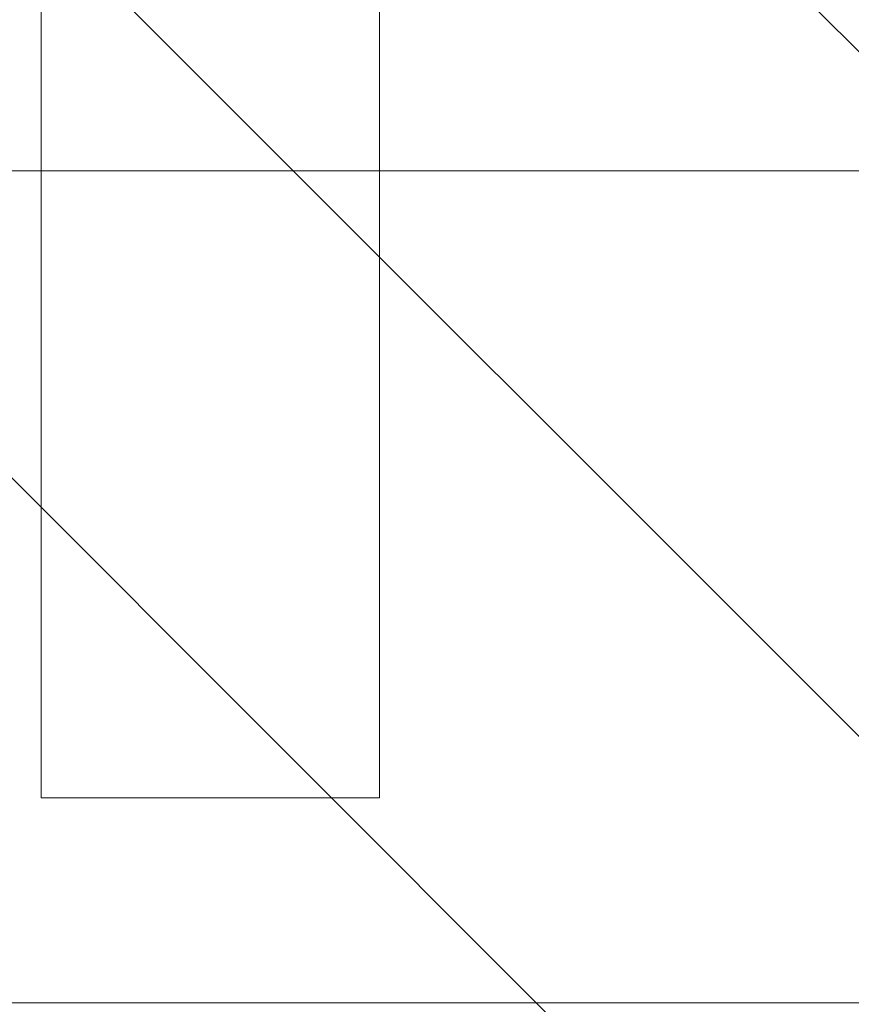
# Model space of a CAD drawing. Header units: inches. Extents: x -467 to -298, y -222 to 20.
# Tile 34 of 57: x -343.006 to -342.425, y -5.54 to -4.853. Entities that reach past the tile are written whole.
import ezdxf

# ---------------------------------------------------------------- set-up
doc = ezdxf.new("R2010")
doc.units = ezdxf.units.IN
doc.header["$LTSCALE"] = 32
doc.header["$MEASUREMENT"] = 0
doc.linetypes.add('Dash Style-1', pattern=[0.083328, 0.041656, -0.041672])
for name, color, linetype, lineweight in [('DashLine', 7, 'Dash Style-1', 13), ('DashLineFill', 7, 'Dash Style-1', 13), ('Drawing', 7, 'Continuous', 18), ('None', 7, 'Continuous', 18), ('SolidLine', 7, 'Continuous', 15)]:
    doc.layers.add(name, color=color, linetype=linetype, lineweight=lineweight)

# ---------------------------------------------------------------- blocks, each defined once
blk = doc.blocks.new('Group-32')
at = {"layer": 'DashLine', "flags": 128}
blk.add_lwpolyline([(0, -2.559055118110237), (69.76377952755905, -2.559055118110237), (69.76377952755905, -24.01574803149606), (0, -24.01574803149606)], close=True, dxfattribs=at)
at = {"layer": 'SolidLine', "flags": 128}
blk.add_lwpolyline([(0, -2.559055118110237), (69.76377952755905, -2.559055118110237), (69.76377952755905, -24.01574803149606), (0, -24.01574803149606)], close=True, dxfattribs=at)
blk = doc.blocks.new('Group-60')
at = {"layer": 'SolidLine', "color": 7, "flags": 128}
blk.add_lwpolyline([(-0.1431672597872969, 0.7138216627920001), (-0.1431672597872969, 0.4776011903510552), (-0.733718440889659, 0.4776011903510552), (-0.733718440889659, -0.2310602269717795), (-0.1431672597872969, -0.2310602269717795), (-0.1431672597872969, -0.4672806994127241), (-1.560490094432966, -0.4672806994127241), (-1.560490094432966, -0.2310602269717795), (-0.9699389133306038, -0.2310602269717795), (-0.9699389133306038, 0.4776011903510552), (-1.560490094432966, 0.4776011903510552), (-1.560490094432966, 0.7138216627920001)], close=True, dxfattribs=at)
blk = doc.blocks.new('TiMotion_Handset (2D)')
at = {"layer": 'DashLineFill', "linetype": 'Continuous', "lineweight": 13}
h = blk.add_hatch(dxfattribs=at)
h.set_pattern_fill('Steel', color=253, style=0, pattern_type=2)
h.set_pattern_definition([(45, (0, 0), (-1.61301565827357, 1.935715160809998), []), (45, (-1.0608, 1.0608), (-0.4723460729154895, 0.4167612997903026), [])])
h.paths.add_polyline_path([(-0.5650679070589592, 2.440944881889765), (-0.5636889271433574, 2.443168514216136), (-0.5621892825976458, 2.445271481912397), (-0.5605689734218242, 2.447253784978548), (-0.5588279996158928, 2.449115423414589), (-0.5569663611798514, 2.45085639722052), (-0.5549840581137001, 2.452476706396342), (-0.5528810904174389, 2.453976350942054), (-0.5506574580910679, 2.455355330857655), (-0.5483514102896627, 2.456591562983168), (-0.5460011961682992, 2.457662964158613), (-0.543606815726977, 2.458569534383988), (-0.5411682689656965, 2.459311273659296), (-0.5386855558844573, 2.459888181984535), (-0.5361586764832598, 2.460300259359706), (-0.5335876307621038, 2.460547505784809), (-0.5309724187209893, 2.460629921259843), (0.4425815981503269, 2.460629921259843), (0.4451968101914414, 2.460547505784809), (0.4477678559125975, 2.460300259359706), (0.450294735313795, 2.459888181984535), (0.4527774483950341, 2.459311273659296), (0.4552159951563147, 2.458569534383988), (0.4576103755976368, 2.457662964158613), (0.4599605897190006, 2.456591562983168), (0.4622666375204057, 2.455355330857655), (0.4644902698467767, 2.453976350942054), (0.4665932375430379, 2.452476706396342), (0.4685755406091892, 2.45085639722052), (0.4704371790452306, 2.449115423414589), (0.472178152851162, 2.447253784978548), (0.4737984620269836, 2.445271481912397), (0.4752981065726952, 2.443168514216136), (0.4766770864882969, 2.440944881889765), (0.4779133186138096, 2.43863883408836), (0.478984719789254, 2.436288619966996), (0.47989129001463, 2.433894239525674), (0.4806330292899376, 2.431455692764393), (0.4812099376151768, 2.428972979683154), (0.4816220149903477, 2.426446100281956), (0.4818692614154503, 2.423875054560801), (0.4819516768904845, 2.421259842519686), (0.4819516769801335, 1.765582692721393), (0.4825163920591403, 1.763951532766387), (0.4830058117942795, 1.762300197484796), (0.4834199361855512, 1.760628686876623), (0.4837587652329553, 1.758937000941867), (0.4840222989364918, 1.757225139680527), (0.4842105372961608, 1.755493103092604), (0.4843234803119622, 1.753740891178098), (0.484361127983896, 1.751968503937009), (0.484361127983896, -1.751965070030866), (0.4842787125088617, -1.75458028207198), (0.4840314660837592, -1.757151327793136), (0.4836193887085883, -1.759678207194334), (0.483042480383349, -1.762160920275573), (0.4823007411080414, -1.764599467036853), (0.4813941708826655, -1.766993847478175), (0.4803227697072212, -1.769344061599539), (0.4790865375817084, -1.771650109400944), (0.4777075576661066, -1.773873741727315), (0.4762079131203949, -1.775976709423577), (0.4745876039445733, -1.777959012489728), (0.4728466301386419, -1.779820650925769), (0.4709849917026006, -1.781561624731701), (0.4690026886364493, -1.783181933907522), (0.4668997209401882, -1.784681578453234), (0.4646760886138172, -1.786060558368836), (0.4623700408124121, -1.787296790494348), (0.4600198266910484, -1.788368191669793), (0.4576254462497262, -1.789274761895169), (0.4551868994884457, -1.790016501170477), (0.4527041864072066, -1.790593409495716), (0.4501773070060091, -1.791005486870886), (0.447606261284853, -1.791252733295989), (0.4449910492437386, -1.791335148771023), (-1.79051826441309, -1.791335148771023), (-1.793133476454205, -1.791252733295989), (-1.795704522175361, -1.791005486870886), (-1.798231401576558, -1.790593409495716), (-1.800714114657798, -1.790016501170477), (-1.803152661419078, -1.789274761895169), (-1.8055470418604, -1.788368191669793), (-1.807897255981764, -1.787296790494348), (-1.810203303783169, -1.786060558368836), (-1.81242693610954, -1.784681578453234), (-1.814529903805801, -1.783181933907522), (-1.816512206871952, -1.781561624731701), (-1.818373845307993, -1.779820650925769), (-1.820114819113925, -1.777959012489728), (-1.821735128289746, -1.775976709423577), (-1.823234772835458, -1.773873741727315), (-1.82461375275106, -1.771650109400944), (-1.825849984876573, -1.769344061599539), (-1.826921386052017, -1.766993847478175), (-1.827827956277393, -1.764599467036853), (-1.828569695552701, -1.762160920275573), (-1.82914660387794, -1.759678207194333), (-1.829558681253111, -1.757151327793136), (-1.829805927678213, -1.75458028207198), (-1.829888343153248, -1.751965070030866), (-1.829888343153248, 1.751968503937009), (-1.829805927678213, 1.754583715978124), (-1.829558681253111, 1.75715476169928), (-1.82914660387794, 1.759681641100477), (-1.828569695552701, 1.762164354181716), (-1.827827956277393, 1.764602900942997), (-1.826921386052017, 1.766997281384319), (-1.825849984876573, 1.769347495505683), (-1.82461375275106, 1.771653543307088), (-1.823234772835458, 1.773877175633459), (-1.821735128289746, 1.77598014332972), (-1.820114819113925, 1.777962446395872), (-1.818373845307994, 1.779824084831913), (-1.816512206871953, 1.781565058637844), (-1.814529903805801, 1.783185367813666), (-1.81242693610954, 1.784685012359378), (-1.810203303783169, 1.786063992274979), (-1.807897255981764, 1.787300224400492), (-1.8055470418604, 1.788371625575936), (-1.803152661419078, 1.789278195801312), (-1.800714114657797, 1.79001993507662), (-1.798231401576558, 1.790596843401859), (-1.795704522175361, 1.79100892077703), (-1.793133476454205, 1.791256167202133), (-1.79051826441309, 1.791338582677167), (-0.5703424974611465, 1.791338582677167), (-0.5703424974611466, 2.421259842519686), (-0.5702600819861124, 2.423875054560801), (-0.5700128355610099, 2.426446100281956), (-0.569600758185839, 2.428972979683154), (-0.5690238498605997, 2.431455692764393), (-0.5682821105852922, 2.433894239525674), (-0.5673755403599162, 2.436288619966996), (-0.5663041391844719, 2.43863883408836)])
at = {"layer": 'DashLineFill'}
blk.add_open_spline([(-0.5650679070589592, 2.440944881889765), (-0.559793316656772, 2.450080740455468), (-0.5415215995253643, 2.460629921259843), (-0.04419541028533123, 2.460629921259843), (0.4531307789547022, 2.460629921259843), (0.4714024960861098, 2.450080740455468), (0.4819516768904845, 2.431809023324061), (0.4819516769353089, 2.09342126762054), (0.4819516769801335, 1.765582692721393), (0.484361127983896, 1.759098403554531), (0.484361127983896, 1.716953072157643e-06), (0.484361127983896, -1.76251425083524), (0.473811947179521, -1.780785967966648), (0.4555402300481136, -1.791335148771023), (-0.672763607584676, -1.791335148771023), (-1.801067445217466, -1.791335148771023), (-1.819339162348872, -1.780785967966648), (-1.829888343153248, -1.76251425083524), (-1.829888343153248, 1.716953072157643e-06), (-1.829888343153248, 1.762517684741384), (-1.819339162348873, 1.780789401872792), (-1.801067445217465, 1.791338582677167), (-1.180430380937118, 1.791338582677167), (-0.5703424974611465, 1.791338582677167), (-0.5703424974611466, 2.106299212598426), (-0.5703424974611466, 2.431809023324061), (-0.5650679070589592, 2.440944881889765)], degree=2, knots=[0, 0, 0, 0.001659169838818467, 0.003318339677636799, 0.07987838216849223, 0.08153755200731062, 0.08319672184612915, 0.08485589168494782, 0.1364181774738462, 0.1364181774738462, 0.1375061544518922, 0.4048450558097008, 0.4064547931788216, 0.4080645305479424, 0.4096742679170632, 0.5802364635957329, 0.5818462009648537, 0.5834559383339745, 0.5850656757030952, 0.8524045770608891, 0.8540143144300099, 0.8556240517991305, 0.8572337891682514, 0.9503292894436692, 0.9503292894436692, 0.9983902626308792, 1, 1, 1], dxfattribs=at)
at = {"layer": 'Drawing', "color": 7, "linetype": 'Continuous'}
blk.add_line((-1.118964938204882e-15, -1.771653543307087), (0, 1.771653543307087), dxfattribs=at)
at = {"layer": 'SolidLine', "color": 253, "linetype": 'Continuous'}
blk.add_line((-0.580838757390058, 1.791338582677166), (-0.580838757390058, -1.79046668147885), dxfattribs=at)
at = {"layer": 'SolidLine', "color": 7}
blk.add_blockref('Group-60', (0, 0), dxfattribs=at)
blk = doc.blocks.new('Group-61')
at = {"layer": 'None'}
blk.add_blockref('Group-32', (0, 0), dxfattribs=at)
at = {"layer": 'None', "color": 7, "rotation": 270}
blk.add_blockref('TiMotion_Handset (2D)', (61.86220472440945, -24.01574803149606), dxfattribs=at)
blk = doc.blocks.new('SL Credenza Desk Top (2D)')
at = {"layer": 'None'}
blk.add_blockref('Group-61', (0, 0), dxfattribs=at)
at = {"layer": 'Drawing', "color": 0, "flags": 1}
for tag in ['Tag', 'Catalog', 'Option1', 'Option2', 'Option3', 'Option4', 'Option5', 'Option6', 'Option7', 'Option8', 'Option9', 'Option10', 'Option11', 'Option12', 'Custom', 'FinishGroup', 'Discount', 'Item2', 'Item3', 'Item6', 'Item9', 'Item10', 'Item12', 'Item13', 'Item16', 'Item19', 'Item20', 'Item21', 'Item22', 'Item23', 'Item24', 'Item25', 'Item8', 'Item18', 'Item1', 'Item4', 'Item5', 'Item7', 'Item11', 'Item14', 'Item15', 'Item17']:
    blk.add_attdef(tag, (-45.8715836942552, 8.953742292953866), '', height=0.007086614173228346, dxfattribs=at)

msp = doc.modelspace()

# ---------------------------------------------------------------- block references
at = {"layer": 'Drawing'}
msp.add_blockref('SL Credenza Desk Top (2D)', (-405.3309077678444, 18.47637795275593), dxfattribs=at)

doc.saveas('drawing.dxf')
